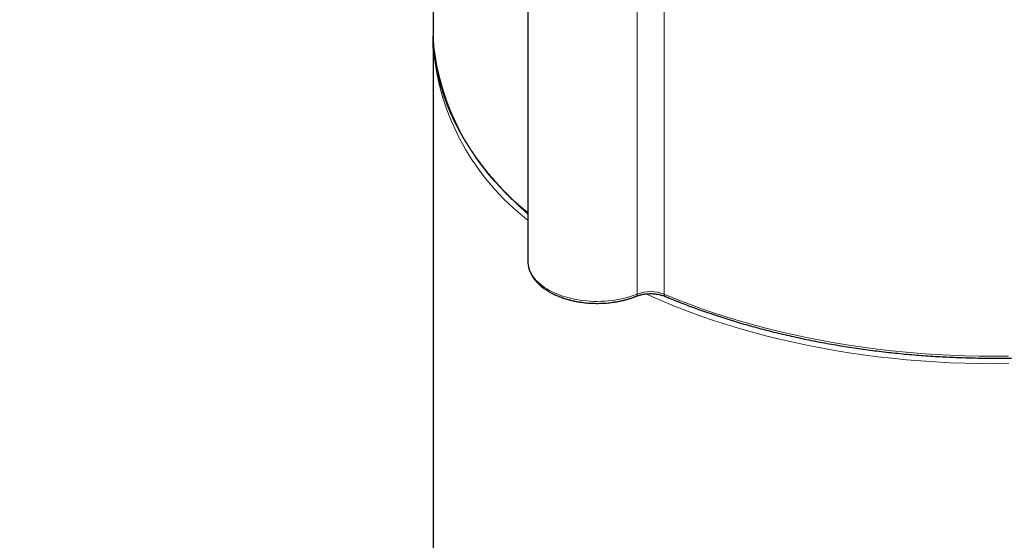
# Model space of a CAD drawing. Header units: millimetres. Extents: x 8 to 1023, y 12 to 832.
# Tile 122 of 256: x 860 to 903, y 115 to 138. Entities that reach past the tile are written whole.
import ezdxf

# ---------------------------------------------------------------- set-up
doc = ezdxf.new("R2010")
doc.units = ezdxf.units.MM

msp = doc.modelspace()

# ---------------------------------------------------------------- linework, layer by layer
at = {"color": 7, "linetype": 'Continuous', "lineweight": 30}
for p, q in [((877.922, 153.061), (877.922, 137.086)), ((882.023, 141.949), (882.023, 127.186)), ((877.922, 136.76), (877.922, 96.224))]:
    msp.add_line(p, q, dxfattribs=at)
at = {"color": 8, "linetype": 'Continuous', "lineweight": 0}
for p, q in [((886.748, 125.769), (886.748, 140.532)), ((887.911, 140.527), (887.911, 125.764))]:
    msp.add_line(p, q, dxfattribs=at)
at = {"color": 7, "linetype": 'Continuous', "lineweight": 30, "flags": 128}
for points in [[(877.922, 137.086), (877.922, 137.082), (877.931, 136.721)], [(877.93, 136.402), (877.922, 136.76), (877.924, 136.923)]]:
    msp.add_lwpolyline(points, dxfattribs=at)
at = {"color": 8, "linetype": 'Continuous', "lineweight": 0, "flags": 128}
for points in [[(882.023, 127.186), (882.026, 127.102), (882.038, 127.015), (882.057, 126.927), (882.083, 126.841), (882.117, 126.755), (882.159, 126.67), (882.208, 126.587), (882.265, 126.505), (882.328, 126.425), (882.398, 126.347), (882.476, 126.271), (882.56, 126.197), (882.65, 126.126), (882.746, 126.058), (882.848, 125.993), (882.956, 125.931), (883.069, 125.872), (883.188, 125.816), (883.311, 125.764), (883.438, 125.716), (883.569, 125.671), (883.705, 125.63), (883.843, 125.594), (883.985, 125.561), (884.129, 125.533), (884.276, 125.509), (884.425, 125.489), (884.575, 125.474), (884.726, 125.463), (884.878, 125.456), (885.031, 125.454), (885.183, 125.457), (885.335, 125.464), (885.486, 125.475), (885.636, 125.491), (885.785, 125.511), (885.931, 125.535), (886.075, 125.564), (886.217, 125.597), (886.355, 125.634), (886.49, 125.675), (886.621, 125.72), (886.748, 125.769)], [(886.748, 125.769), (886.746, 125.739), (886.739, 125.714), (886.729, 125.694), (886.714, 125.681), (886.708, 125.678)], [(902.807, 122.765), (902.172, 122.76), (901.538, 122.765), (900.903, 122.78), (900.27, 122.803), (899.638, 122.837), (899.007, 122.88), (898.379, 122.933), (897.753, 122.995), (897.13, 123.066), (896.511, 123.147), (895.896, 123.237), (895.285, 123.337), (894.679, 123.445), (894.078, 123.563), (893.482, 123.69), (892.892, 123.826), (892.309, 123.971), (891.732, 124.124), (891.163, 124.286), (890.601, 124.457), (890.047, 124.636), (889.502, 124.823), (888.965, 125.019), (888.437, 125.222), (887.919, 125.434), (887.41, 125.653), (887.13, 125.779)], [(887.911, 125.764), (888.429, 125.552), (888.957, 125.348), (889.494, 125.153), (890.04, 124.965), (890.593, 124.786), (891.155, 124.615), (891.725, 124.453), (892.301, 124.299), (892.884, 124.154), (893.474, 124.019), (894.07, 123.892), (894.671, 123.774), (895.277, 123.665), (895.888, 123.565), (896.503, 123.475), (897.123, 123.394), (897.745, 123.322), (898.371, 123.26), (898.999, 123.207), (899.63, 123.164), (900.262, 123.13), (900.896, 123.106), (901.53, 123.092), (902.165, 123.087), (902.8, 123.092)]]:
    msp.add_lwpolyline(points, dxfattribs=at)
at = {"color": 8, "linetype": 'Continuous', "lineweight": 0}
for centre, radius, start, end in [((888.566, 137.743), 10.685, 185.4897, 232.2367), ((888.448, 137.351), 10.561, 185.1561, 232.5244), ((887.323, 124.274), 1.602, 68.4494, 111.0191), ((888.001, 125.749), 0.0915, 170.8632, 236.766)]:
    msp.add_arc(centre, radius, start, end, dxfattribs=at)
at = {"color": 7, "linetype": 'Continuous', "lineweight": 30}
for points, knots in [([(853.093, 180.925), (853.705, 180.571), (854.928, 179.865), (856.83, 178.763), (858.775, 177.634), (860.764, 176.477), (862.794, 175.294), (864.859, 174.088), (867.074, 172.793), (869.439, 171.407), (871.956, 169.929), (874.5, 168.433), (877.063, 166.923), (879.639, 165.402), (882.099, 163.947), (884.436, 162.562), (886.646, 161.251), (888.848, 159.942), (891.038, 158.638), (893.211, 157.343), (895.363, 156.057), (897.491, 154.784), (899.591, 153.526), (901.658, 152.285), (903.69, 151.064), (905.681, 149.864), (907.629, 148.688), (909.53, 147.539), (911.482, 146.356), (913.471, 145.147), (915.479, 143.924), (917.404, 142.747), (919.24, 141.622), (920.982, 140.55), (922.548, 139.582), (923.949, 138.713), (925.198, 137.934), (926.366, 137.203), (927.452, 136.519), (928.453, 135.884), (929.369, 135.299), (930.197, 134.765), (930.936, 134.283), (931.584, 133.854), (932.14, 133.479), (932.602, 133.16), (932.969, 132.896), (933.242, 132.687), (933.424, 132.53), (933.507, 132.44), (933.481, 132.431), (933.474, 132.428)], [0, 0, 0, 0, 0.019766, 0.03953, 0.059293, 0.079056, 0.098819, 0.118582, 0.138344, 0.161401, 0.184459, 0.207518, 0.230575, 0.253632, 0.276689, 0.296452, 0.316216, 0.335979, 0.355744, 0.375509, 0.395272, 0.415035, 0.434799, 0.454562, 0.474325, 0.494089, 0.513852, 0.533616, 0.553381, 0.576439, 0.599496, 0.622553, 0.64561, 0.668666, 0.691722, 0.711486, 0.73125, 0.751013, 0.770777, 0.790542, 0.810307, 0.830071, 0.849836, 0.8696, 0.889363, 0.909127, 0.92889, 0.948653, 0.968416, 0.991473, 1, 1, 1, 1]), ([(930.947, 132.254), (930.965, 132.248), (931.02, 132.232), (931.06, 132.235), (931.07, 132.262), (931.03, 132.318), (930.948, 132.398), (930.828, 132.5), (930.667, 132.626), (930.465, 132.776), (930.222, 132.95), (929.931, 133.153), (929.587, 133.388), (929.186, 133.657), (928.739, 133.953), (928.244, 134.277), (927.703, 134.628), (927.114, 135.007), (926.497, 135.401), (925.858, 135.809), (925.202, 136.224), (924.511, 136.66), (923.786, 137.116), (923.025, 137.593), (922.206, 138.103), (921.327, 138.65), (920.384, 139.234), (919.402, 139.84), (918.381, 140.469), (917.32, 141.121), (916.221, 141.795), (915.12, 142.47), (914.022, 143.141), (912.934, 143.805), (911.822, 144.483), (910.686, 145.174), (909.527, 145.878), (908.361, 146.585), (907.192, 147.292), (906.02, 148), (904.829, 148.719), (903.619, 149.449), (902.389, 150.189), (901.139, 150.941), (899.874, 151.7), (898.579, 152.478), (897.256, 153.272), (895.902, 154.082), (894.538, 154.899), (893.164, 155.72), (891.78, 156.546), (890.407, 157.365), (889.048, 158.174), (887.704, 158.974), (886.352, 159.777), (884.994, 160.583), (883.63, 161.392), (882.259, 162.204), (880.888, 163.016), (879.5, 163.837), (878.1, 164.665), (876.683, 165.501), (875.272, 166.334), (873.866, 167.162), (872.466, 167.986), (871.094, 168.792), (869.752, 169.58), (868.44, 170.349), (867.137, 171.113), (865.842, 171.87), (864.555, 172.622), (863.277, 173.368), (862.012, 174.106), (860.743, 174.845), (859.475, 175.583), (858.21, 176.319), (856.966, 177.041), (855.743, 177.75), (854.541, 178.446), (853.759, 178.897), (853.367, 179.124)], [0, 0, 0, 0, 0.006582, 0.020553, 0.03456, 0.048683, 0.061606, 0.074483, 0.087327, 0.100149, 0.11296, 0.125771, 0.139698, 0.153613, 0.167528, 0.181461, 0.195425, 0.209436, 0.22354, 0.236439, 0.2493, 0.262133, 0.274951, 0.287766, 0.300591, 0.314522, 0.32845, 0.342391, 0.356359, 0.370372, 0.384445, 0.398534, 0.411395, 0.424217, 0.437011, 0.449789, 0.462563, 0.475345, 0.487561, 0.499776, 0.512, 0.524244, 0.536517, 0.548828, 0.561188, 0.573463, 0.586272, 0.599056, 0.611825, 0.624591, 0.637363, 0.650151, 0.662356, 0.674569, 0.6868, 0.699058, 0.711352, 0.72369, 0.736082, 0.748363, 0.761176, 0.773967, 0.786746, 0.799524, 0.812309, 0.825112, 0.837304, 0.849501, 0.861714, 0.87395, 0.886219, 0.898528, 0.910887, 0.923199, 0.936046, 0.948861, 0.961654, 0.974435, 0.987214, 1, 1, 1, 1]), ([(877.932, 136.715), (877.933, 136.679), (877.938, 136.564), (877.953, 136.37), (877.976, 136.133), (878.007, 135.897), (878.045, 135.66), (878.09, 135.425), (878.141, 135.19), (878.199, 134.955), (878.264, 134.721), (878.336, 134.487), (878.414, 134.254), (878.5, 134.022), (878.591, 133.791), (878.69, 133.561), (878.795, 133.332), (878.907, 133.104), (879.025, 132.877), (879.15, 132.651), (879.282, 132.426), (879.42, 132.203), (879.565, 131.981), (879.715, 131.761), (879.873, 131.542), (880.036, 131.324), (880.206, 131.108), (880.382, 130.894), (880.565, 130.682), (880.753, 130.472), (880.948, 130.263), (881.148, 130.057), (881.355, 129.852), (881.567, 129.649), (881.786, 129.449), (881.938, 129.313), (882.019, 129.244), (882.023, 129.241)], [0, 0, 0, 0, 0.013619, 0.043326, 0.073035, 0.102748, 0.132466, 0.16219, 0.191922, 0.221661, 0.251409, 0.281168, 0.310936, 0.340716, 0.370507, 0.400309, 0.430123, 0.459949, 0.489785, 0.519634, 0.549493, 0.579363, 0.609242, 0.639132, 0.669031, 0.698938, 0.728854, 0.758777, 0.788707, 0.818644, 0.848586, 0.878533, 0.908486, 0.938442, 0.968402, 0.998366, 1, 1, 1, 1]), ([(887.951, 125.673), (888.009, 125.648), (888.178, 125.578), (888.459, 125.464), (888.798, 125.332), (889.14, 125.204), (889.485, 125.078), (889.834, 124.956), (890.187, 124.838), (890.543, 124.723), (890.902, 124.611), (891.265, 124.503), (891.63, 124.399), (891.999, 124.298), (892.37, 124.201), (892.744, 124.107), (893.121, 124.017), (893.5, 123.931), (893.882, 123.848), (894.266, 123.769), (894.652, 123.694), (895.041, 123.623), (895.431, 123.555), (895.823, 123.492), (896.218, 123.432), (896.613, 123.376), (897.011, 123.324), (897.409, 123.275), (897.809, 123.231), (898.211, 123.19), (898.613, 123.154), (899.017, 123.121), (899.421, 123.092), (899.826, 123.068), (900.232, 123.047), (900.638, 123.03), (901.045, 123.017), (901.452, 123.008), (901.859, 123.003), (902.267, 123.002), (902.674, 123.005), (903.081, 123.012), (903.488, 123.022), (903.894, 123.037), (904.301, 123.056), (904.706, 123.079), (905.111, 123.105), (905.515, 123.136), (905.918, 123.17), (906.32, 123.209), (906.72, 123.251), (907.12, 123.297), (907.518, 123.347), (907.915, 123.401), (908.31, 123.459), (908.703, 123.521), (909.094, 123.586), (909.484, 123.655), (909.871, 123.729), (910.256, 123.805), (910.639, 123.886), (911.02, 123.97), (911.398, 124.058), (911.774, 124.15), (912.147, 124.245), (912.517, 124.344), (912.884, 124.447), (913.248, 124.553), (913.609, 124.662), (913.967, 124.776), (914.321, 124.892), (914.672, 125.012), (915.02, 125.136), (915.364, 125.263), (915.704, 125.393), (916.04, 125.526), (916.373, 125.663), (916.701, 125.803), (917.026, 125.946), (917.346, 126.093), (917.662, 126.242), (917.974, 126.395), (918.281, 126.551), (918.583, 126.709), (918.881, 126.871), (919.175, 127.035), (919.463, 127.203), (919.747, 127.373), (920.026, 127.546), (920.299, 127.722), (920.535, 127.877), (920.677, 127.975), (920.731, 128.013)], [0, 0, 0, 0, 0.00591, 0.017131, 0.028352, 0.039572, 0.050793, 0.062012, 0.073232, 0.084451, 0.095669, 0.106887, 0.118105, 0.129322, 0.140539, 0.151756, 0.162972, 0.174189, 0.185404, 0.19662, 0.207835, 0.21905, 0.230264, 0.241478, 0.252693, 0.263906, 0.27512, 0.286333, 0.297547, 0.30876, 0.319973, 0.331186, 0.342398, 0.353611, 0.364823, 0.376036, 0.387248, 0.398461, 0.409673, 0.420885, 0.432097, 0.44331, 0.454522, 0.465734, 0.476947, 0.488159, 0.499372, 0.510585, 0.521797, 0.53301, 0.544223, 0.555437, 0.56665, 0.577864, 0.589077, 0.600292, 0.611506, 0.62272, 0.633935, 0.64515, 0.656366, 0.667581, 0.678797, 0.690014, 0.70123, 0.712447, 0.723665, 0.734883, 0.746101, 0.757319, 0.768538, 0.779758, 0.790978, 0.802198, 0.813418, 0.82464, 0.835861, 0.847083, 0.858306, 0.869528, 0.880752, 0.891975, 0.903199, 0.914424, 0.925648, 0.936873, 0.948099, 0.959324, 0.97055, 0.981776, 0.993001, 1, 1, 1, 1]), ([(882.024, 127.187), (882.024, 127.172), (882.023, 127.129), (882.029, 127.055), (882.043, 126.968), (882.063, 126.881), (882.09, 126.795), (882.124, 126.71), (882.164, 126.625), (882.211, 126.542), (882.265, 126.461), (882.325, 126.381), (882.392, 126.303), (882.464, 126.227), (882.543, 126.154), (882.628, 126.082), (882.718, 126.014), (882.814, 125.948), (882.914, 125.886), (883.02, 125.826), (883.13, 125.77), (883.244, 125.717), (883.362, 125.667), (883.484, 125.622), (883.61, 125.579), (883.738, 125.541), (883.869, 125.506), (884.003, 125.475), (884.139, 125.448), (884.277, 125.425), (884.417, 125.406), (884.558, 125.39), (884.7, 125.379), (884.843, 125.372), (884.986, 125.369), (885.129, 125.37), (885.272, 125.375), (885.414, 125.384), (885.556, 125.397), (885.696, 125.414), (885.835, 125.436), (885.972, 125.461), (886.107, 125.489), (886.24, 125.522), (886.37, 125.559), (886.497, 125.599), (886.61, 125.639), (886.679, 125.667), (886.708, 125.678)], [0, 0, 0, 0, 0.010425, 0.031452, 0.052485, 0.073566, 0.09473, 0.116009, 0.137427, 0.158996, 0.180721, 0.202596, 0.224608, 0.24674, 0.26897, 0.291277, 0.31364, 0.336041, 0.358463, 0.380896, 0.403325, 0.425747, 0.448155, 0.470548, 0.492925, 0.515285, 0.537628, 0.559956, 0.58227, 0.604571, 0.626862, 0.649143, 0.671418, 0.693687, 0.715954, 0.73822, 0.760487, 0.782757, 0.805032, 0.827313, 0.849603, 0.871905, 0.89422, 0.916549, 0.938896, 0.96126, 0.983645, 1, 1, 1, 1]), ([(886.708, 125.678), (886.719, 125.683), (886.752, 125.696), (886.81, 125.715), (886.883, 125.736), (886.958, 125.754), (887.036, 125.768), (887.117, 125.779), (887.199, 125.786), (887.282, 125.79), (887.365, 125.79), (887.448, 125.786), (887.53, 125.779), (887.611, 125.768), (887.689, 125.753), (887.765, 125.736), (887.837, 125.715), (887.899, 125.694), (887.936, 125.679), (887.951, 125.673)], [0, 0, 0, 0, 0.031771, 0.092796, 0.154035, 0.215497, 0.277152, 0.338965, 0.400899, 0.462915, 0.524974, 0.587036, 0.649048, 0.71097, 0.772763, 0.834387, 0.895804, 0.956982, 1, 1, 1, 1])]:
    msp.add_open_spline(points, degree=3, knots=knots, dxfattribs=at)

doc.saveas('drawing.dxf')
